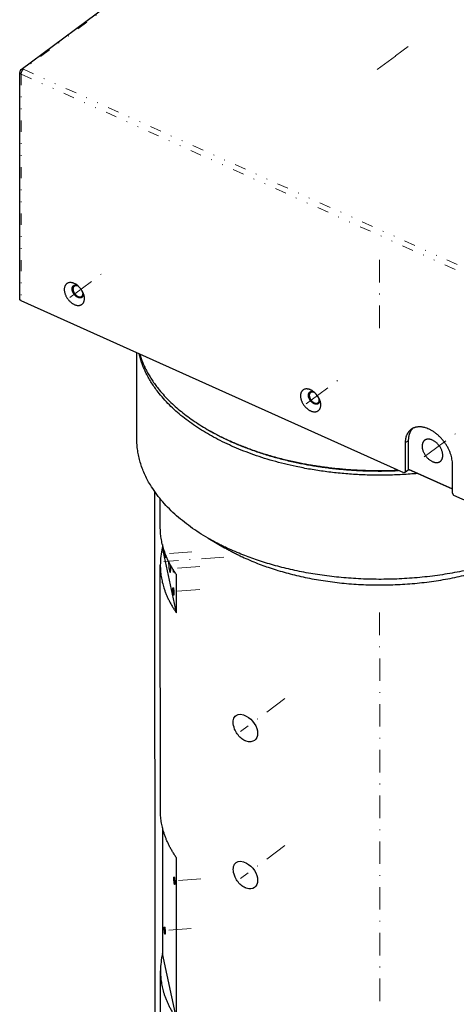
# Model space of a CAD drawing. Header units: millimetres. Extents: x 0 to 3370, y -35 to 2376.
# Tile 9 of 14: x 2448 to 2565, y 1866 to 2128. Entities that reach past the tile are written whole.
import ezdxf

# ---------------------------------------------------------------- set-up
doc = ezdxf.new("R2010")
doc.units = ezdxf.units.MM
doc.linetypes.add('DASHEDBIDOT', pattern=[12.4, 3, -3, 0.2, -3, 0.2, -3])
doc.linetypes.add('DASHEDDOT2X', pattern=[12.2, 6, -3, 0.2, -3])
doc.layers.add('Layer0000', color=7, linetype='Continuous', lineweight=25)

msp = doc.modelspace()

# ---------------------------------------------------------------- linework, layer by layer
at = {"layer": 'Layer0000', "color": 7, "linetype": 'Continuous', "lineweight": 25}
for p, q in [((2448.6542051, 2115.1126243), (2535.8072125, 2179.6538451)), ((2448.2754775, 2053.8724377), (2448.2493341, 2114.3085615)), ((2550.7950145, 2007.5037117), (2448.6606764, 2053.417579)), ((2479.5352772, 2016.5974516), (2479.5253517, 2039.5425529)), ((2498.3489459, 2019.1116305), (2498.7028575, 2018.9072957)), ((2551.1858227, 2015.4934819), (2551.189179, 2007.7347903)), ((2552.1113806, 2008.4177273), (2552.1080243, 2016.1764189)), ((2563.8080933, 2002.0620345), (2563.8047371, 2009.8207261)), ((2551.189179, 2007.7347903), (2550.7950145, 2007.5037117)), ((2551.189179, 2007.7347903), (2552.1113806, 2008.4177273)), ((2552.0803525, 2008.3947495), (2552.1830004, 2008.4019363)), ((2552.1113551, 2008.4765811), (2563.807593, 2003.2186088)), ((2563.8076114, 2003.1761635), (2552.1113735, 2008.4341357)), ((2484.2438525, 2002.592187), (2484.3281565, 1807.7052593)), ((2564.2026111, 2001.4764087), (2563.8080933, 2002.0620345)), ((2666.3369492, 1955.5625415), (2564.2026111, 2001.4764087)), ((2485.7954337, 1993.1199045), (2485.7922188, 2000.5517948)), ((2486.361357, 1988.4342592), (2486.3617191, 1987.5972329)), ((2498.5497216, 1990.1033094), (2502.9736173, 1987.5491243)), ((2490.0991514, 1970.1904121), (2486.3617191, 1987.5972329)), ((2485.8281129, 1917.5747497), (2485.7998498, 1982.9110998)), ((2490.0991514, 1970.1904121), (2490.0947353, 1980.3992168)), ((2486.3940363, 1912.8891045), (2486.4085299, 1879.3839032)), ((2490.1459622, 1861.9770824), (2490.1274145, 1904.8540621)), ((2490.1459622, 1861.9770824), (2486.4085299, 1879.3839032)), ((2485.8864056, 1782.8185278), (2485.8466606, 1874.69777))]:
    msp.add_line(p, q, dxfattribs=at)
at = {"layer": 'Layer0000', "color": 251, "linetype": 'DASHEDBIDOT', "lineweight": 18}
for p, q in [((2535.9359304, 2179.3217798), (2449.2489808, 2115.1256985)), ((2448.634533, 2113.8537027), (2448.6606764, 2053.417579)), ((2666.3108058, 2015.9986652), (2448.634533, 2113.8537027)), ((2449.2489808, 2115.1256985), (2666.9252536, 2017.270661)), ((2551.1858227, 2015.4934819), (2552.1080243, 2016.1764189))]:
    msp.add_line(p, q, dxfattribs=at)
at = {"layer": 'Layer0000', "color": 5, "linetype": 'DASHEDDOT2X', "lineweight": 18}
for p, q in [((2543.7347555, 2115.0995006), (2551.1280718, 2120.5746262)), ((2548.6169131, 2118.7149858), (2552.00083, 2121.2209479)), ((2544.3264137, 2064.3163021), (2544.3353346, 2043.6939183)), ((2462.594211, 2055.0108134), (2469.9875272, 2060.485939)), ((2461.622566, 2054.2912611), (2465.006483, 2056.7972231)), ((2525.6887828, 2026.6470344), (2533.0820991, 2032.12216)), ((2524.7171378, 2025.9274821), (2528.1010548, 2028.4334442)), ((2557.2360687, 2012.4651449), (2569.9053305, 2021.8473756)), ((2559.6483376, 2014.2515524), (2556.2644238, 2011.7455926)), ((2494.239771, 1986.4548516), (2485.6260284, 1985.8365443)), ((2502.7911518, 1985.0435733), (2486.7005379, 1983.8885651)), ((2496.38879, 1982.5588931), (2487.7750474, 1981.9405858)), ((2496.3914397, 1976.4336103), (2487.7776971, 1975.815303)), ((2544.4910843, 1683.6446949), (2544.366108, 1972.5544662)), ((2519.0445276, 1947.3007305), (2507.178296, 1938.5131844)), ((2519.0614855, 1908.0989205), (2507.1952539, 1899.3113744)), ((2496.6395508, 1899.2738032), (2488.0258082, 1898.6554959)), ((2494.0685003, 1885.9814571), (2485.4547577, 1885.3631498))]:
    msp.add_line(p, q, dxfattribs=at)
at = {"layer": 'Layer0000', "color": 7, "linetype": 'Continuous', "lineweight": 25}
for centre, radius, start, end in [((2449.249334, 2114.3089941), 1, 126.515409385, 180.034394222), ((2460.5771145, 2053.5170513), 5.0423186, 14.995407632, 58.048240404), ((2463.5912031, 2055.200761), 1.7046062, 0.05239127, 3.767011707), ((2462.1089411, 2053.9616181), 3.4477868, 0.431140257, 14.44566286), ((2523.6716864, 2025.1532723), 5.0423186, 14.995407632, 58.048240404), ((2526.685775, 2026.836982), 1.7046062, 0.05239127, 3.767011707), ((2525.2035129, 2025.5978391), 3.4477868, 0.431140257, 14.44566286), ((2544.3793756, 2118.1473122), 110.1398681, 273.917919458, 274.180604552), ((2505.6987775, 1982.9019609), 19.8989298, 166.352017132, 179.973686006), ((2494.409783, 1986.4535021), 7.375523, 182.044146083, 190.341395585), ((2507.8279535, 1985.2194578), 19.9395714, 183.235687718, 190.610041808), ((2494.0861755, 1982.1852074), 4.8768407, 185.682464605, 191.2528955), ((2505.7455883, 1874.6886311), 19.8989298, 166.352017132, 179.973686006)]:
    msp.add_arc(centre, radius, start, end, dxfattribs=at)
at = {"layer": 'Layer0000', "color": 251, "linetype": 'DASHEDBIDOT', "lineweight": 18}
msp.add_arc((2450.3709874, 2113.7992993), 1.7373065, 130.228022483, 178.205499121, dxfattribs=at)
for points, weights in [([(2448.634533, 2113.8537027), (2448.249456, 2114.0268117), (2448.2493341, 2114.3085615)], [1, 0.831779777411, 0.856790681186]), ([(2448.6542944, 2115.1126905), (2448.8899424, 2115.287102), (2449.2489808, 2115.1256985)], [0.854570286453, 0.841350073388, 1])]:
    msp.add_rational_spline(points, weights, degree=2, dxfattribs=at)
at = {"layer": 'Layer0000', "color": 7, "linetype": 'Continuous', "lineweight": 25}
for points, weights, knots in [([(2463.245535, 2057.7954281), (2463.0499186, 2057.9131485), (2462.8522112, 2058.0020267), (2460.1490032, 2059.2172373), (2460.1502141, 2056.4179831), (2460.151425, 2053.6187289), (2462.854633, 2052.4035182), (2465.5578411, 2051.1883075), (2465.5566302, 2053.9875618)], [0.947095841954, 0.970596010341, 1, 0.707106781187, 1, 0.707106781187, 1, 0.707106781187, 1], [0.22490212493, 0.22490212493, 0.22490212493, 0.25, 0.25, 0.5, 0.5, 0.75, 0.75, 1, 1, 1]), ([(2465.2958086, 2055.2023197), (2465.2964895, 2053.628122), (2463.7763047, 2054.3115118), (2462.2561199, 2054.9949016), (2462.2554389, 2056.5690993), (2462.2548035, 2058.0379852), (2463.6698524, 2057.5033845)], [1, 0.707106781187, 1, 0.707106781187, 1, 0.721238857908, 0.973099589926], [0, 0, 0, 0.25, 0.25, 0.5, 0.5, 0.737937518, 0.737937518, 0.737937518]), ([(2462.4843074, 2056.5250551), (2462.484908, 2055.1366577), (2463.8256677, 2054.5339274), (2464.4361726, 2054.2594786), (2464.8367863, 2054.5561534)], [1, 0.707106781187, 1, 0.841319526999, 0.854575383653], [0, 0, 0, 0.25, 0.25, 0.38544225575, 0.38544225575, 0.38544225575]), ([(2464.0040838, 2057.2174643), (2463.914679, 2057.2701677), (2463.8244665, 2057.3107222), (2463.2139616, 2057.585171), (2462.8133479, 2057.2884962)], [0.950791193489, 0.972885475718, 1, 0.841319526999, 0.854575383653], [0.72685630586, 0.72685630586, 0.72685630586, 0.75, 0.75, 0.88544225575, 0.88544225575, 0.88544225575]), ([(2464.8367863, 2054.5561534), (2465.1660515, 2054.799991), (2465.1658267, 2055.3195945), (2465.1657443, 2055.5100999), (2465.1161122, 2055.7158407)], [0.854575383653, 0.865787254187, 1, 0.946221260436, 0.912191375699], [0.38544225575, 0.38544225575, 0.38544225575, 0.5, 0.5, 0.5459030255, 0.5459030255, 0.5459030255]), ([(2554.5521407, 2007.3369038), (2526.7522193, 2004.8237384), (2504.5611903, 2014.7995798), (2483.7224664, 2024.1675007), (2480.1276579, 2039.2717898)], [0.853767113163, 0.847958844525, 1, 0.855888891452, 0.853590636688], [0.62022475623, 0.62022475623, 0.62022475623, 0.75, 0.75, 0.87300652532, 0.87300652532, 0.87300652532]), ([(2526.3401069, 2029.4316491), (2526.1444905, 2029.5493696), (2525.9467831, 2029.6382477), (2523.243575, 2030.8534584), (2523.2447859, 2028.0542041), (2523.2459968, 2025.2549499), (2525.9492049, 2024.0397392), (2528.6524129, 2022.8245286), (2528.651202, 2025.6237828)], [0.947095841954, 0.970596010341, 1, 0.707106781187, 1, 0.707106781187, 1, 0.707106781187, 1], [0.22490212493, 0.22490212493, 0.22490212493, 0.25, 0.25, 0.5, 0.5, 0.75, 0.75, 1, 1, 1]), ([(2528.3903804, 2026.8385407), (2528.3910614, 2025.264343), (2526.8708765, 2025.9477328), (2525.3506917, 2026.6311226), (2525.3500107, 2028.2053203), (2525.3493753, 2029.6742062), (2526.7644243, 2029.1396055)], [1, 0.707106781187, 1, 0.707106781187, 1, 0.721238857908, 0.973099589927], [0, 0, 0, 0.25, 0.25, 0.5, 0.5, 0.737937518, 0.737937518, 0.737937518]), ([(2525.5788793, 2028.1612761), (2525.5794799, 2026.7728787), (2526.9202395, 2026.1701484), (2527.5307444, 2025.8956996), (2527.9313581, 2026.1923744)], [1, 0.707106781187, 1, 0.841319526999, 0.854575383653], [0, 0, 0, 0.25, 0.25, 0.38544225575, 0.38544225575, 0.38544225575]), ([(2527.0986557, 2028.8536853), (2527.0092509, 2028.9063888), (2526.9190383, 2028.9469432), (2526.3085335, 2029.221392), (2525.9079197, 2028.9247172)], [0.950791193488, 0.972885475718, 1, 0.841319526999, 0.854575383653], [0.72685630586, 0.72685630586, 0.72685630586, 0.75, 0.75, 0.88544225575, 0.88544225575, 0.88544225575]), ([(2527.9313581, 2026.1923744), (2528.2606234, 2026.436212), (2528.2603986, 2026.9558155), (2528.2603162, 2027.146321), (2528.2106841, 2027.3520617)], [0.854575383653, 0.865787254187, 1, 0.946221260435, 0.912191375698], [0.38544225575, 0.38544225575, 0.38544225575, 0.5, 0.5, 0.5459030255, 0.5459030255, 0.5459030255]), ([(2563.8047371, 2009.8207261), (2563.8019108, 2016.3543611), (2557.4924536, 2019.190739), (2554.6194895, 2020.4822624), (2552.7342484, 2019.0861458)], [1, 0.707106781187, 1, 0.841319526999, 0.854575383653], [0, 0, 0, 0.5, 0.5, 0.7708845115, 0.7708845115, 0.7708845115]), ([(2498.3489459, 2019.1116305), (2509.0618328, 2012.9264266), (2523.413307, 2010.1151943), (2535.9611586, 2007.6572638), (2549.1774273, 2008.2308882)], [0.876810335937, 0.911913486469, 1, 0.922121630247, 0.885657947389], [0.17481345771, 0.17481345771, 0.17481345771, 0.25, 0.25, 0.31647334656, 0.31647334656, 0.31647334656]), ([(2498.7028575, 2018.9072957), (2509.3333376, 2012.7696703), (2523.5744158, 2009.9800628), (2536.1632019, 2007.5141139), (2549.418182, 2008.1226584)], [0.876810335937, 0.911913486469, 1, 0.921329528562, 0.884920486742], [0.17481345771, 0.17481345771, 0.17481345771, 0.25, 0.25, 0.31714944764, 0.31714944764, 0.31714944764]), ([(2555.7065373, 2014.6175716), (2555.7077738, 2011.7591063), (2558.4681614, 2010.518191), (2559.7250832, 2009.9531495), (2560.5498761, 2010.5639505)], [1, 0.707106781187, 1, 0.841319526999, 0.854575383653], [0, 0, 0, 0.25, 0.25, 0.38544225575, 0.38544225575, 0.38544225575]), ([(2560.5498761, 2010.5639505), (2561.2277751, 2011.0659691), (2561.2273124, 2012.135741), (2561.2260759, 2014.9942063), (2558.4656883, 2016.2351216), (2557.2087665, 2016.8001631), (2556.3839736, 2016.1893621)], [0.854575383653, 0.865787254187, 1, 0.707106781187, 1, 0.841319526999, 0.854575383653], [0.38544225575, 0.38544225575, 0.38544225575, 0.5, 0.5, 0.75, 0.75, 0.88544225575, 0.88544225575, 0.88544225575]), ([(2580.5880097, 1985.4258185), (2541.5629424, 1970.4031195), (2504.5732022, 1987.031631), (2501.3964396, 1988.4597252), (2498.5497216, 1990.1033094)], [0.901341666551, 0.769896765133, 1, 0.97497426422, 0.954225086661], [0.55359460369, 0.55359460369, 0.55359460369, 0.75, 0.75, 0.77136080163, 0.77136080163, 0.77136080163]), ([(2487.2734318, 1985.5722095), (2487.2766299, 1985.4667264), (2487.2766702, 1985.3735618), (2487.2768523, 1984.9524699), (2487.225315, 1984.9487705)], [0.923662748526, 0.954880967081, 1, 0.824016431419, 0.859510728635], [0.71148849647, 0.71148849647, 0.71148849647, 0.75, 0.75, 0.90021137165, 0.90021137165, 0.90021137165]), ([(2502.9736172, 1987.5491243), (2505.5466122, 1986.0635771), (2508.4179169, 1984.7727997), (2545.0766706, 1968.2930811), (2581.3202763, 1985.0966326)], [0.954225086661, 0.97497426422, 1, 0.753175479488, 0.922354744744], [0.22863919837, 0.22863919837, 0.22863919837, 0.25, 0.25, 0.46067790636, 0.46067790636, 0.46067790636]), ([(2488.443019, 1981.005924), (2488.5976312, 1981.0170223), (2488.5970847, 1982.2802978), (2488.5969789, 1982.5247697), (2488.589603, 1982.7982919)], [0.859510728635, 0.824016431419, 1, 0.960310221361, 0.931377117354], [0.09978862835, 0.09978862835, 0.09978862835, 0.25, 0.25, 0.28387734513, 0.28387734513, 0.28387734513]), ([(2489.3057397, 1975.1082584), (2489.1827872, 1975.6809008), (2489.1824339, 1976.4976052), (2489.1822517, 1976.918697), (2489.2337891, 1976.9223964)], [1, 0.707106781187, 1, 0.824016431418, 0.859510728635], [0, 0, 0, 0.25, 0.25, 0.40021137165, 0.40021137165, 0.40021137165]), ([(2489.2337891, 1976.9223964), (2489.2657362, 1976.9246896), (2489.3050331, 1976.7416672), (2489.4279856, 1976.1690248), (2489.4283389, 1975.3523204), (2489.428521, 1974.9312286), (2489.3769836, 1974.9275292)], [0.859510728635, 0.883090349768, 1, 0.707106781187, 1, 0.824016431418, 0.859510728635], [0.40021137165, 0.40021137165, 0.40021137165, 0.5, 0.5, 0.75, 0.75, 0.90021137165, 0.90021137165, 0.90021137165]), ([(2489.5538507, 1897.9484513), (2489.4308982, 1898.5210937), (2489.4305449, 1899.337798), (2489.4303628, 1899.7588899), (2489.4819002, 1899.7625893)], [1, 0.707106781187, 1, 0.824016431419, 0.859510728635], [0, 0, 0, 0.25, 0.25, 0.40021137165, 0.40021137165, 0.40021137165]), ([(2489.4819002, 1899.7625893), (2489.5138473, 1899.7648825), (2489.5531442, 1899.58186), (2489.6760967, 1899.0092177), (2489.6764499, 1898.1925133), (2489.6766321, 1897.7714215), (2489.6250947, 1897.767722)], [0.859510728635, 0.883090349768, 1, 0.707106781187, 1, 0.824016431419, 0.859510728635], [0.40021137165, 0.40021137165, 0.40021137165, 0.5, 0.5, 0.75, 0.75, 0.90021137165, 0.90021137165, 0.90021137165]), ([(2486.9828003, 1884.6561053), (2486.8598478, 1885.2287476), (2486.8594945, 1886.045452), (2486.8593123, 1886.4665438), (2486.9108497, 1886.4702433)], [1, 0.707106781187, 1, 0.824016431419, 0.859510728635], [0, 0, 0, 0.25, 0.25, 0.40021137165, 0.40021137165, 0.40021137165]), ([(2486.9108497, 1886.4702433), (2486.9427968, 1886.4725365), (2486.9820937, 1886.289514), (2487.1050462, 1885.7168716), (2487.1053995, 1884.9001673), (2487.1055816, 1884.4790754), (2487.0540443, 1884.475376)], [0.859510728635, 0.883090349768, 1, 0.707106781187, 1, 0.824016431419, 0.859510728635], [0.40021137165, 0.40021137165, 0.40021137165, 0.5, 0.5, 0.75, 0.75, 0.90021137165, 0.90021137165, 0.90021137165])]:
    msp.add_rational_spline(points, weights, degree=2, knots=knots, dxfattribs=at)
for points, weights in [([(2462.8133479, 2057.2884962), (2462.4840827, 2057.0446586), (2462.4843074, 2056.5250551)], [0.854575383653, 0.865787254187, 1]), ([(2448.6606764, 2053.417579), (2448.2755994, 2053.590688), (2448.2754775, 2053.8724377)], [1, 0.831779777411, 0.856790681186]), ([(2480.2930893, 2039.1974211), (2483.8124622, 2027.5044303), (2498.3489459, 2019.1116305)], [0.87121671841, 0.833285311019, 0.876810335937]), ([(2525.9079197, 2028.9247172), (2525.5786545, 2028.6808796), (2525.5788793, 2028.1612761)], [0.854575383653, 0.865787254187, 1]), ([(2552.1080243, 2016.1764189), (2552.1071429, 2018.2140554), (2553.2249674, 2019.3876195)], [1, 0.885598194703, 0.860565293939]), ([(2498.5497216, 1990.1033094), (2479.5419908, 2001.0776332), (2479.5352772, 2016.5974516)], [0.954225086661, 0.835500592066, 0.856790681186]), ([(2552.7342484, 2019.0861458), (2551.184765, 2017.9386748), (2551.1858227, 2015.4934819)], [0.854575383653, 0.865787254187, 1]), ([(2556.3839736, 2016.1893621), (2555.7060746, 2015.6873435), (2555.7065373, 2014.6175716)], [0.854575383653, 0.865787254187, 1]), ([(2490.0947353, 1980.3992168), (2485.7982898, 1986.5173552), (2485.7954337, 1993.1199045)], [1, 0.975012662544, 0.986706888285]), ([(2487.225315, 1984.9487705), (2487.1933679, 1984.9464773), (2487.154071, 1985.1294998)], [0.859510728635, 0.883090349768, 1]), ([(2485.7998498, 1982.9110998), (2485.8027059, 1976.3085505), (2490.0991514, 1970.1904121)], [0.986706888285, 0.975012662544, 1]), ([(2488.2292871, 1981.5481117), (2488.3471778, 1980.9990444), (2488.443019, 1981.005924)], [1, 0.883090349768, 0.859510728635]), ([(2489.374334, 1981.052812), (2489.3423869, 1981.0505188), (2489.30309, 1981.2335412)], [0.859510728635, 0.883090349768, 1]), ([(2489.4250928, 1981.3978353), (2489.4196115, 1981.0560621), (2489.374334, 1981.052812)], [0.961704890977, 0.828170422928, 0.859510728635]), ([(2489.3769836, 1974.9275292), (2489.3450366, 1974.925236), (2489.3057397, 1975.1082584)], [0.859510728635, 0.883090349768, 1]), ([(2490.1274145, 1904.8540621), (2485.8309691, 1910.9722005), (2485.8281129, 1917.5747497)], [1, 0.975012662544, 0.986706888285]), ([(2489.6250947, 1897.767722), (2489.5931476, 1897.7654288), (2489.5538507, 1897.9484513)], [0.859510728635, 0.883090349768, 1]), ([(2487.0540443, 1884.475376), (2487.0220972, 1884.4730828), (2486.9828003, 1884.6561053)], [0.859510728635, 0.883090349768, 1]), ([(2485.8466606, 1874.69777), (2485.8495167, 1868.0952208), (2490.1459622, 1861.9770824)], [0.986706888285, 0.975012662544, 1])]:
    msp.add_rational_spline(points, weights, degree=2, dxfattribs=at)
for points, knots in [([(2506.0336366, 1942.7989153), (2506.6875832, 1943.2836884), (2507.6866951, 1943.2381235), (2510.4330428, 1941.7419216), (2511.7792295, 1939.784159), (2511.7803449, 1937.2055097), (2511.4625815, 1936.5508418), (2510.9434661, 1936.166491)], [2.1443097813, 2.1443097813, 2.1443097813, 2.1443097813, 3.0590952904, 3.0590952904, 4.4928809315, 4.4928809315, 5.190130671, 5.190130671, 5.190130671, 5.190130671]), ([(2508.4389817, 1936.0768013), (2508.0469056, 1936.2530567), (2506.8822199, 1937.0106278), (2505.9901512, 1938.3057541), (2505.1517322, 1940.4340319), (2505.1491788, 1941.6232648), (2505.7449874, 1942.5414051), (2505.8797559, 1942.6848429), (2506.0336366, 1942.7989153)], [0, 0, 0, 0, 0.3333333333, 1, 1, 1.9290508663, 1.9290508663, 2.1443097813, 2.1443097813, 2.1443097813, 2.1443097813]), ([(2510.9434661, 1936.166491), (2510.3918032, 1935.7580421), (2509.6127481, 1935.6548698), (2508.6440429, 1935.9899443), (2508.5413235, 1936.0307942), (2508.4389817, 1936.0768013)], [5.19013067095, 5.19013067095, 5.19013067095, 5.19013067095, 5.93109665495, 5.93109665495, 6.01868615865, 6.01868615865, 6.01868615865, 6.01868615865]), ([(2506.0505945, 1903.5971053), (2506.7045411, 1904.0818784), (2507.703653, 1904.0363135), (2510.4500007, 1902.5401115), (2511.7961873, 1900.582349), (2511.7973028, 1898.0036997), (2511.4795394, 1897.3490318), (2510.960424, 1896.964681)], [2.1443097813, 2.1443097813, 2.1443097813, 2.1443097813, 3.0590952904, 3.0590952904, 4.4928809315, 4.4928809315, 5.1901306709, 5.1901306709, 5.1901306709, 5.1901306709]), ([(2508.4559396, 1896.8749913), (2508.0638635, 1897.0512467), (2506.8991777, 1897.8088178), (2506.0071091, 1899.1039441), (2505.16869, 1901.2322219), (2505.1661367, 1902.4214548), (2505.7619453, 1903.3395951), (2505.8967138, 1903.4830329), (2506.0505945, 1903.5971053)], [0, 0, 0, 0, 0.3333333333, 1, 1, 1.9290508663, 1.9290508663, 2.1443097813, 2.1443097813, 2.1443097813, 2.1443097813]), ([(2510.960424, 1896.964681), (2510.4087611, 1896.5562321), (2509.629706, 1896.4530598), (2508.6610008, 1896.7881342), (2508.5582814, 1896.8289842), (2508.4559396, 1896.8749913)], [5.19013067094, 5.19013067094, 5.19013067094, 5.19013067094, 5.93109665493, 5.93109665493, 6.01868615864, 6.01868615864, 6.01868615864, 6.01868615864])]:
    msp.add_open_spline(points, degree=3, knots=knots, dxfattribs=at)

doc.saveas('drawing.dxf')
